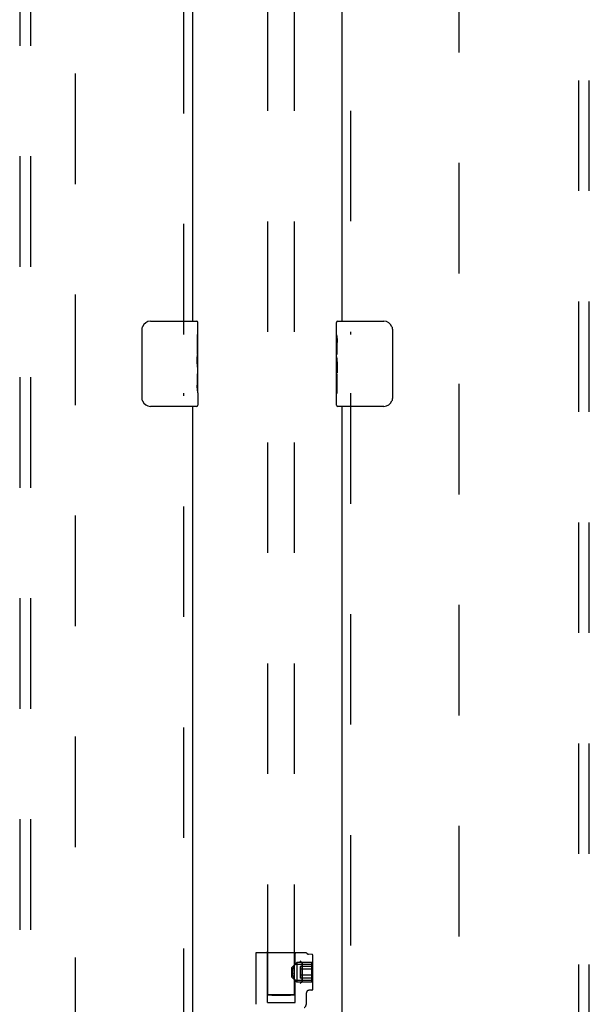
# Model space of a CAD drawing. Header units: inches. Extents: x 0 to 236, y 0 to 153.
# Tile 62 of 95: x 127.71 to 134.39, y 58.25 to 69.82. Entities that reach past the tile are written whole.
import ezdxf

# ---------------------------------------------------------------- set-up
doc = ezdxf.new("R2010")
doc.units = ezdxf.units.IN
doc.header["$LTSCALE"] = 12.986111
doc.header["$MEASUREMENT"] = 0
doc.linetypes.add('HIDDEN', pattern=[0.2, 0.1, -0.1])
for name, color, linetype in [('DEFAULT_2', 8, 'HIDDEN'), ('DOOR_2_ASSEMBLY', 7, 'CONTINUOUS'), ('MAIN_DOOR_ASSEMBLY', 7, 'CONTINUOUS'), ('SUBPANELS', 7, 'CONTINUOUS')]:
    doc.layers.add(name, color=color, linetype=linetype)

msp = doc.modelspace()

# ---------------------------------------------------------------- linework, layer by layer
at = {"layer": 'DEFAULT_2', "color": 8, "linetype": 'HIDDEN'}
for p, q in [((130.622, 58.361), (130.622, 93.357)), ((130.934, 58.361), (130.934, 93.357)), ((128.363, 18.542), (128.363, 91.512)), ((132.863, 91.512), (132.863, 18.542)), ((130.483, 58.857), (131.073, 58.857)), ((130.483, 58.25), (130.483, 58.857)), ((130.615, 58.272), (130.615, 58.847)), ((130.94, 58.72), (130.94, 58.847)), ((131.139, 58.836), (131.097, 58.84)), ((131.148, 58.427), (131.148, 58.826)), ((130.902, 58.683), (130.962, 58.743)), ((130.902, 58.57), (130.902, 58.683)), ((130.915, 58.66), (130.917, 58.668)), ((130.917, 58.668), (130.919, 58.676)), ((130.932, 58.706), (130.935, 58.71)), ((130.937, 58.713), (130.935, 58.71)), ((130.938, 58.716), (130.937, 58.713)), ((130.938, 58.716), (130.94, 58.72)), ((130.94, 58.72), (131.148, 58.72)), ((130.94, 58.72), (130.94, 58.72)), ((131.138, 58.743), (130.962, 58.743)), ((130.962, 58.743), (130.962, 58.51)), ((131.138, 58.695), (131.001, 58.695)), ((131.001, 58.695), (131.001, 58.558)), ((131.022, 58.742), (131.019, 58.743)), ((131.022, 58.741), (131.022, 58.742)), ((131.023, 58.739), (131.023, 58.74)), ((131.023, 58.514), (131.023, 58.739)), ((131.023, 58.739), (131.023, 58.627)), ((131.138, 58.51), (131.138, 58.743)), ((130.902, 58.57), (130.962, 58.51)), ((130.911, 58.627), (130.911, 58.635)), ((130.911, 58.618), (130.911, 58.627)), ((130.912, 58.643), (130.913, 58.652)), ((130.913, 58.601), (130.912, 58.609)), ((130.913, 58.652), (130.915, 58.66)), ((130.915, 58.593), (130.913, 58.601)), ((130.917, 58.585), (130.915, 58.593)), ((130.919, 58.577), (130.917, 58.585)), ((130.919, 58.577), (130.922, 58.57)), ((130.927, 58.558), (130.93, 58.552)), ((130.93, 58.552), (130.932, 58.547)), ((131.138, 58.661), (131.001, 58.661)), ((131.138, 58.592), (131.001, 58.592)), ((131.138, 58.558), (131.001, 58.558)), ((131.023, 58.627), (131.023, 58.514)), ((130.932, 58.547), (130.935, 58.543)), ((130.935, 58.543), (130.937, 58.54)), ((130.937, 58.54), (130.938, 58.537)), ((130.94, 58.533), (130.938, 58.537)), ((130.94, 58.533), (131.148, 58.533)), ((130.94, 58.272), (130.94, 58.533)), ((130.94, 58.533), (130.94, 58.533)), ((131.138, 58.51), (130.962, 58.51)), ((130.653, 58.362), (130.641, 58.362)), ((130.667, 58.363), (130.653, 58.362)), ((130.653, 58.36), (130.667, 58.359)), ((130.684, 58.363), (130.667, 58.363)), ((130.667, 58.359), (130.684, 58.359)), ((130.703, 58.363), (130.684, 58.363)), ((130.684, 58.359), (130.703, 58.359)), ((130.723, 58.363), (130.703, 58.363)), ((130.703, 58.359), (130.723, 58.359)), ((130.745, 58.363), (130.723, 58.363)), ((130.723, 58.359), (130.745, 58.359)), ((130.767, 58.363), (130.745, 58.363)), ((130.745, 58.359), (130.767, 58.359)), ((130.789, 58.363), (130.767, 58.363)), ((130.767, 58.359), (130.789, 58.359)), ((130.811, 58.363), (130.789, 58.363)), ((130.789, 58.359), (130.811, 58.359)), ((130.832, 58.363), (130.811, 58.363)), ((130.811, 58.359), (130.832, 58.359)), ((130.853, 58.363), (130.832, 58.363)), ((130.832, 58.359), (130.853, 58.359)), ((130.871, 58.363), (130.853, 58.363)), ((130.853, 58.359), (130.871, 58.359)), ((130.888, 58.363), (130.871, 58.363)), ((130.871, 58.359), (130.888, 58.359)), ((130.903, 58.362), (130.888, 58.363)), ((130.888, 58.359), (130.903, 58.36)), ((130.903, 58.36), (130.915, 58.36)), ((131.073, 58.259), (131.073, 58.384)), ((131.139, 58.417), (131.1, 58.414)), ((130.615, 58.272), (130.94, 58.272))]:
    msp.add_line(p, q, dxfattribs=at)
for points in [[(130.919, 58.675), (130.922, 58.683), (130.925, 58.689), (130.927, 58.695), (130.93, 58.701)], [(130.93, 58.701), (130.927, 58.695), (130.925, 58.689), (130.922, 58.683)], [(130.935, 58.71), (130.932, 58.706), (130.93, 58.701)], [(131.019, 58.743), (131.016, 58.745), (131.013, 58.746), (131.01, 58.748), (131.008, 58.75), (131.005, 58.753), (131.003, 58.755), (131.001, 58.757)], [(131.01, 58.748), (131.008, 58.75), (131.005, 58.753), (131.003, 58.755), (131.001, 58.757)], [(131.022, 58.742), (131.022, 58.741), (131.022, 58.741)], [(131.023, 58.74), (131.023, 58.74), (131.023, 58.741), (131.023, 58.741), (131.022, 58.741)], [(131.023, 58.74), (131.023, 58.74), (131.023, 58.739)], [(130.912, 58.643), (130.911, 58.635), (130.911, 58.627)], [(130.911, 58.627), (130.911, 58.618), (130.912, 58.609)], [(130.927, 58.558), (130.925, 58.564), (130.922, 58.57)], [(131.022, 58.511), (131.019, 58.51), (131.016, 58.508), (131.013, 58.507), (131.01, 58.505), (131.008, 58.503), (131.005, 58.5), (131.003, 58.498), (131.001, 58.496)], [(131.023, 58.51), (131.019, 58.51), (131.016, 58.508), (131.013, 58.507), (131.01, 58.505), (131.008, 58.503), (131.005, 58.501), (131.003, 58.498), (131.001, 58.496)], [(131.023, 58.51), (131.022, 58.511), (131.022, 58.511), (131.022, 58.512), (131.023, 58.513), (131.023, 58.513), (131.023, 58.514)], [(131.023, 58.514), (131.023, 58.513), (131.023, 58.513), (131.023, 58.513), (131.023, 58.512), (131.023, 58.512), (131.022, 58.512), (131.022, 58.512), (131.022, 58.511)], [(130.641, 58.362), (130.636, 58.362), (130.631, 58.362), (130.628, 58.362), (130.625, 58.361), (130.623, 58.361), (130.622, 58.361), (130.622, 58.361)], [(130.622, 58.361), (130.622, 58.361), (130.623, 58.361), (130.625, 58.36), (130.628, 58.36), (130.631, 58.36), (130.636, 58.36), (130.641, 58.36), (130.653, 58.36)], [(130.934, 58.361), (130.934, 58.361), (130.932, 58.361), (130.93, 58.361), (130.928, 58.362), (130.924, 58.362), (130.92, 58.362), (130.915, 58.362), (130.903, 58.362)], [(130.915, 58.36), (130.92, 58.36), (130.924, 58.36), (130.928, 58.36), (130.93, 58.36), (130.932, 58.361), (130.934, 58.361), (130.934, 58.361)]]:
    msp.add_lwpolyline(points, dxfattribs=at)
for centre, radius, start, end in [((130.605, 58.847), 0.01, 0, 90), ((130.95, 58.847), 0.01, 90, 180), ((131.1, 58.869), 0.03, 205.5315, 265.4261), ((131.138, 58.826), 0.01, 0, 85.4261), ((131.103, 58.384), 0.03, 94.5738, 180.0002), ((131.138, 58.427), 0.01, 274.5739, 360), ((131.013, 58.259), 0.06, 306.2189, 0.0001)]:
    msp.add_arc(centre, radius, start, end, dxfattribs=at)
at = {"layer": 'DOOR_2_ASSEMBLY', "color": 8, "linetype": 'HIDDEN'}
for p, q in [((129.634, 66.122), (129.634, 86.932)), ((129.634, 44.622), (129.634, 65.432))]:
    msp.add_line(p, q, dxfattribs=at)
at = {"layer": 'DOOR_2_ASSEMBLY', "color": 3, "linetype": 'Continuous'}
for p, q in [((129.738, 66.277), (129.738, 86.777)), ((129.738, 44.777), (129.738, 65.277))]:
    msp.add_line(p, q, dxfattribs=at)
at = {"layer": 'DOOR_2_ASSEMBLY', "color": 7, "linetype": 'Continuous'}
for p, q in [((129.243, 66.277), (129.783, 66.277)), ((129.798, 65.698), (129.798, 66.262)), ((129.143, 65.377), (129.143, 66.177)), ((129.791, 66.122), (129.791, 65.892)), ((129.798, 66.122), (129.791, 66.122)), ((129.798, 65.955), (129.791, 65.955)), ((129.798, 65.892), (129.791, 65.892)), ((129.798, 65.856), (129.792, 65.856)), ((129.797, 65.722), (129.795, 65.744)), ((129.791, 65.661), (129.791, 65.525)), ((129.798, 65.661), (129.791, 65.661)), ((129.797, 65.724), (129.798, 65.724)), ((129.798, 65.438), (129.798, 65.695)), ((129.793, 65.494), (129.798, 65.494)), ((129.798, 65.437), (129.798, 65.292)), ((129.783, 65.277), (129.243, 65.277))]:
    msp.add_line(p, q, dxfattribs=at)
for points in [[(129.143, 66.177), (129.144, 66.183), (129.144, 66.189), (129.145, 66.195), (129.146, 66.201), (129.148, 66.207), (129.15, 66.213)], [(129.795, 65.744), (129.794, 65.756), (129.793, 65.768), (129.792, 65.78), (129.792, 65.793), (129.791, 65.806), (129.791, 65.818), (129.791, 65.831), (129.792, 65.844), (129.792, 65.857), (129.793, 65.869), (129.794, 65.881)], [(129.798, 65.695), (129.798, 65.703), (129.798, 65.712), (129.797, 65.722)], [(129.793, 65.488), (129.792, 65.497), (129.792, 65.506), (129.791, 65.516), (129.791, 65.525)], [(129.796, 65.464), (129.795, 65.472), (129.794, 65.48), (129.793, 65.488)], [(129.798, 65.437), (129.798, 65.441), (129.798, 65.446), (129.797, 65.451), (129.796, 65.464)], [(129.15, 65.34), (129.148, 65.346), (129.146, 65.352), (129.145, 65.358), (129.144, 65.364), (129.144, 65.37), (129.143, 65.377)]]:
    msp.add_lwpolyline(points, dxfattribs=at)
for centre, radius, start, end in [((129.243, 66.177), 0.1, 90, 158.7946), ((129.783, 66.262), 0.015, 0, 90), ((129.243, 65.377), 0.1, 201.1999, 270), ((129.783, 65.292), 0.015, 270, 360)]:
    msp.add_arc(centre, radius, start, end, dxfattribs=at)
msp.add_ellipse((129.535, 65.861), major_axis=(0.263, 0), ratio=0.432808, start_param=0, end_param=0.179988, dxfattribs=at)
at = {"layer": 'MAIN_DOOR_ASSEMBLY', "color": 8, "linetype": 'HIDDEN'}
for p, q in [((131.592, 86.932), (131.592, 66.122)), ((131.592, 65.432), (131.592, 44.622))]:
    msp.add_line(p, q, dxfattribs=at)
at = {"layer": 'MAIN_DOOR_ASSEMBLY', "color": 3, "linetype": 'Continuous'}
for p, q in [((131.488, 86.777), (131.488, 66.277)), ((131.488, 65.277), (131.488, 44.777))]:
    msp.add_line(p, q, dxfattribs=at)
at = {"layer": 'MAIN_DOOR_ASSEMBLY', "color": 7, "linetype": 'Continuous'}
for p, q in [((131.428, 66.116), (131.428, 66.262)), ((131.443, 66.277), (131.983, 66.277)), ((131.428, 65.858), (131.428, 66.115)), ((132.083, 66.177), (132.083, 65.377)), ((131.434, 66.059), (131.428, 66.059)), ((131.435, 65.892), (131.435, 66.028)), ((131.428, 65.892), (131.435, 65.892)), ((131.428, 65.292), (131.428, 65.855)), ((131.43, 65.829), (131.428, 65.829)), ((131.43, 65.831), (131.432, 65.809)), ((131.428, 65.697), (131.434, 65.697)), ((131.428, 65.661), (131.435, 65.661)), ((131.435, 65.431), (131.435, 65.661)), ((131.428, 65.598), (131.435, 65.598)), ((131.428, 65.431), (131.435, 65.431)), ((131.983, 65.277), (131.443, 65.277))]:
    msp.add_line(p, q, dxfattribs=at)
for points in [[(132.077, 66.213), (132.079, 66.207), (132.08, 66.201), (132.082, 66.195), (132.082, 66.189), (132.083, 66.183), (132.083, 66.177)], [(131.428, 66.116), (131.428, 66.112), (131.429, 66.107), (131.429, 66.102), (131.431, 66.089)], [(131.431, 66.089), (131.432, 66.081), (131.433, 66.073), (131.434, 66.065)], [(131.434, 66.065), (131.434, 66.056), (131.435, 66.047), (131.435, 66.037), (131.435, 66.028)], [(131.428, 65.858), (131.428, 65.85), (131.429, 65.841), (131.43, 65.831)], [(131.432, 65.809), (131.433, 65.797), (131.433, 65.785), (131.434, 65.773), (131.435, 65.76), (131.435, 65.747), (131.435, 65.735), (131.435, 65.722), (131.435, 65.709), (131.434, 65.696), (131.433, 65.684), (131.433, 65.672)], [(132.083, 65.377), (132.083, 65.37), (132.082, 65.364), (132.082, 65.358), (132.08, 65.352), (132.079, 65.346), (132.077, 65.34)]]:
    msp.add_lwpolyline(points, dxfattribs=at)
for centre, radius, start, end in [((131.443, 66.262), 0.015, 90, 180), ((131.983, 66.177), 0.1, 21.1999, 90), ((131.443, 65.292), 0.015, 180, 270), ((131.983, 65.377), 0.1, 270, 338.7946)]:
    msp.add_arc(centre, radius, start, end, dxfattribs=at)
msp.add_ellipse((131.691, 65.692), major_axis=(0.263, 0), ratio=0.432808, start_param=-3.141593, end_param=-2.961605, dxfattribs=at)
at = {"layer": 'SUBPANELS', "color": 8, "linetype": 'HIDDEN'}
for p, q in [((127.707, 88.995), (127.707, 21.058)), ((127.832, 88.995), (127.832, 21.058)), ((134.27, 21.058), (134.27, 88.995)), ((134.395, 21.058), (134.395, 88.995))]:
    msp.add_line(p, q, dxfattribs=at)

doc.saveas('drawing.dxf')
